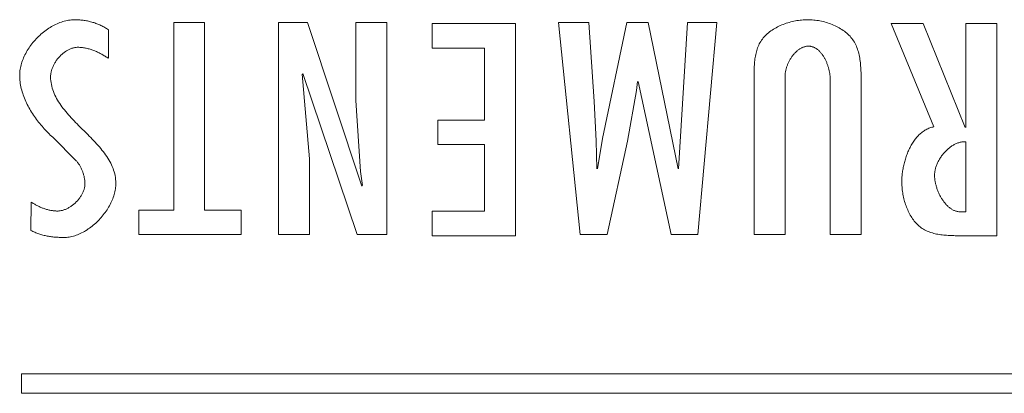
# Model space of a CAD drawing. Header units: millimetres. Extents: x 3925 to 5043, y -86 to 778.
# Tile 82 of 157: x 4349.25 to 4352.64, y 521.57 to 522.85. Entities that reach past the tile are written whole.
import ezdxf

# ---------------------------------------------------------------- set-up
doc = ezdxf.new("R2010")
doc.units = ezdxf.units.MM
doc.header["$LTSCALE"] = 46.255
doc.layers.add('H30K-TOP-COVDXF_CONTINUOUS_LINE', color=7, linetype='CONTINUOUS')

msp = doc.modelspace()

# ---------------------------------------------------------------- linework, layer by layer
at = {"layer": 'H30K-TOP-COVDXF_CONTINUOUS_LINE', "color": 7, "linetype": 'Continuous', "lineweight": 0}
for p, q in [((4349.889, 522.843), (4349.7827, 522.843)), ((4349.7827, 522.843), (4349.7827, 522.1976)), ((4349.889, 522.1976), (4349.889, 522.843)), ((4350.2429, 522.843), (4350.144, 522.843)), ((4350.144, 522.843), (4350.144, 522.1136)), ((4350.4303, 522.2809), (4350.2429, 522.843)), ((4350.5165, 522.843), (4350.41, 522.843)), ((4350.41, 522.843), (4350.41, 522.575)), ((4350.5165, 522.1136), (4350.5165, 522.843)), ((4350.9593, 522.8394), (4350.6731, 522.8394)), ((4350.6731, 522.8394), (4350.6731, 522.7552)), ((4350.9593, 522.11), (4350.9593, 522.8394)), ((4351.2118, 522.843), (4351.1075, 522.843)), ((4351.1075, 522.843), (4351.182, 522.1136)), ((4351.2309, 522.5711), (4351.2118, 522.843)), ((4351.3427, 522.843), (4351.2597, 522.4444)), ((4351.416, 522.843), (4351.3427, 522.843)), ((4351.5194, 522.3399), (4351.416, 522.843)), ((4351.5523, 522.843), (4351.5214, 522.3399)), ((4351.6534, 522.843), (4351.5523, 522.843)), ((4351.5874, 522.1136), (4351.6534, 522.843)), ((4352.3635, 522.8394), (4352.2528, 522.8394)), ((4352.2528, 522.8394), (4352.4007, 522.4844)), ((4352.5083, 522.4824), (4352.3635, 522.8394)), ((4352.6168, 522.8394), (4352.5104, 522.8394)), ((4352.5104, 522.8394), (4352.5104, 522.4824)), ((4352.6168, 522.11), (4352.6168, 522.8394)), ((4349.5577, 522.7201), (4349.5577, 522.8178)), ((4350.6731, 522.7552), (4350.8529, 522.7552)), ((4350.8529, 522.7552), (4350.8529, 522.5076)), ((4350.2505, 522.3738), (4350.2249, 522.666)), ((4350.2271, 522.6679), (4350.4144, 522.1136)), ((4351.7814, 522.6563), (4351.7815, 522.6311)), ((4351.8879, 522.1136), (4351.8879, 522.6592)), ((4351.3768, 522.6098), (4351.3799, 522.6399)), ((4351.382, 522.6399), (4351.4958, 522.1136)), ((4351.7815, 522.6311), (4351.7815, 522.1136)), ((4352.0433, 522.6485), (4352.0433, 522.1136)), ((4352.1498, 522.6437), (4352.1497, 522.6548)), ((4351.3448, 522.4348), (4351.3768, 522.6098)), ((4350.41, 522.575), (4350.4261, 522.3303)), ((4351.2373, 522.4358), (4351.2309, 522.5711)), ((4350.8529, 522.5076), (4350.6921, 522.5076)), ((4350.6921, 522.5076), (4350.6921, 522.4235)), ((4349.3661, 522.4483), (4349.447, 522.3679)), ((4350.6921, 522.4235), (4350.8529, 522.4235)), ((4350.8529, 522.4235), (4350.8529, 522.1942)), ((4351.2394, 522.3399), (4351.2373, 522.4358)), ((4351.2597, 522.4444), (4351.2416, 522.3399)), ((4351.2756, 522.1136), (4351.3448, 522.4348)), ((4352.5104, 522.4331), (4352.5104, 522.1922)), ((4350.2505, 522.1136), (4350.2505, 522.3738)), ((4350.4261, 522.3303), (4350.4324, 522.2828)), ((4349.2916, 522.2257), (4349.2906, 522.1281)), ((4349.7827, 522.1976), (4349.6624, 522.1976)), ((4349.6624, 522.1976), (4349.6624, 522.1136)), ((4350.0146, 522.1976), (4349.889, 522.1976)), ((4350.0146, 522.1136), (4350.0146, 522.1976)), ((4350.8529, 522.1942), (4350.6731, 522.1942)), ((4350.6731, 522.1942), (4350.6731, 522.11)), ((4349.6624, 522.1136), (4350.0146, 522.1136)), ((4350.144, 522.1136), (4350.2505, 522.1136)), ((4350.4144, 522.1136), (4350.5165, 522.1136)), ((4351.182, 522.1136), (4351.2756, 522.1136)), ((4351.4958, 522.1136), (4351.5874, 522.1136)), ((4351.7815, 522.1136), (4351.8879, 522.1136)), ((4352.0433, 522.1136), (4352.1497, 522.1136)), ((4350.6731, 522.11), (4350.9593, 522.11)), ((4353.6365, 521.6353), (4349.2582, 521.6353)), ((4349.2582, 521.6353), (4349.2582, 521.5681)), ((4349.2582, 521.5681), (4353.6365, 521.5681))]:
    msp.add_line(p, q, dxfattribs=at)
for points in [[(4349.4406, 522.8527), (4349.4357, 522.8526), (4349.4307, 522.8523), (4349.4257, 522.8517), (4349.4207, 522.851), (4349.4156, 522.8501), (4349.4106, 522.8491), (4349.4056, 522.8478), (4349.4006, 522.8464), (4349.3957, 522.8447), (4349.3907, 522.843), (4349.3857, 522.841), (4349.3808, 522.8389), (4349.3759, 522.8366), (4349.3711, 522.8342), (4349.3663, 522.8316), (4349.3615, 522.8289), (4349.3568, 522.8261), (4349.3521, 522.8231), (4349.3474, 522.82), (4349.3429, 522.8167), (4349.3384, 522.8134), (4349.3339, 522.8099), (4349.3296, 522.8063), (4349.3253, 522.8026), (4349.3211, 522.7988), (4349.317, 522.7949), (4349.3129, 522.7909), (4349.309, 522.7868), (4349.3051, 522.7826), (4349.3014, 522.7783), (4349.2977, 522.774), (4349.2942, 522.7695), (4349.2908, 522.765), (4349.2875, 522.7605), (4349.2843, 522.7559), (4349.2812, 522.7512), (4349.2783, 522.7465), (4349.2755, 522.7417), (4349.2728, 522.7368), (4349.2703, 522.732), (4349.2679, 522.7271), (4349.2657, 522.7221), (4349.2636, 522.7172), (4349.2617, 522.7122), (4349.26, 522.7072), (4349.2584, 522.7022), (4349.257, 522.6972), (4349.2557, 522.6921), (4349.2547, 522.6871), (4349.2538, 522.6821), (4349.2531, 522.677), (4349.2526, 522.672), (4349.2523, 522.667), (4349.2522, 522.6621)], [(4349.5577, 522.8178), (4349.5547, 522.82), (4349.5516, 522.822), (4349.5485, 522.8241), (4349.5453, 522.826), (4349.5421, 522.8279), (4349.5388, 522.8296), (4349.5355, 522.8314), (4349.5322, 522.833), (4349.5287, 522.8346), (4349.5253, 522.8361), (4349.5218, 522.8376), (4349.5183, 522.8389), (4349.5148, 522.8402), (4349.5112, 522.8415), (4349.5076, 522.8426), (4349.504, 522.8437), (4349.5003, 522.8448), (4349.4966, 522.8457), (4349.4929, 522.8467), (4349.4892, 522.8475), (4349.4855, 522.8483), (4349.4818, 522.849), (4349.4781, 522.8496), (4349.4743, 522.8502), (4349.4706, 522.8507), (4349.4668, 522.8512), (4349.463, 522.8516), (4349.4593, 522.8519), (4349.4555, 522.8522), (4349.4518, 522.8524), (4349.4481, 522.8525), (4349.4443, 522.8526), (4349.4406, 522.8527)], [(4351.9656, 522.8527), (4351.9605, 522.8526), (4351.9553, 522.8524), (4351.9501, 522.8521), (4351.9449, 522.8517), (4351.9396, 522.8511), (4351.9343, 522.8504), (4351.929, 522.8496), (4351.9236, 522.8486), (4351.9183, 522.8476), (4351.913, 522.8464), (4351.9077, 522.8451), (4351.9024, 522.8436), (4351.8971, 522.8421), (4351.8919, 522.8404), (4351.8868, 522.8386), (4351.8816, 522.8367), (4351.8766, 522.8346), (4351.8716, 522.8325), (4351.8667, 522.8302), (4351.8618, 522.8278), (4351.8571, 522.8253), (4351.8524, 522.8226), (4351.8479, 522.8199), (4351.8434, 522.817), (4351.8391, 522.814), (4351.8349, 522.8109), (4351.8309, 522.8077), (4351.8269, 522.8043), (4351.8232, 522.8009), (4351.8195, 522.7973), (4351.8161, 522.7937), (4351.8128, 522.7899), (4351.8097, 522.786), (4351.8068, 522.7819), (4351.8041, 522.7778), (4351.8016, 522.7737), (4351.7993, 522.7695), (4351.7972, 522.7652), (4351.7953, 522.7607), (4351.7935, 522.7562), (4351.7919, 522.7517), (4351.7905, 522.747), (4351.7891, 522.7423), (4351.7879, 522.7375), (4351.7869, 522.7327), (4351.7859, 522.7278), (4351.7851, 522.7228), (4351.7844, 522.7178), (4351.7837, 522.7128), (4351.7832, 522.7077), (4351.7828, 522.7026), (4351.7824, 522.6975), (4351.7821, 522.6924), (4351.7818, 522.6872), (4351.7817, 522.6821), (4351.7815, 522.6769), (4351.7814, 522.6717), (4351.7814, 522.6666), (4351.7814, 522.6563)], [(4352.1497, 522.6548), (4352.1497, 522.6603), (4352.1496, 522.6659), (4352.1495, 522.6715), (4352.1493, 522.6771), (4352.149, 522.6826), (4352.1487, 522.6882), (4352.1483, 522.6937), (4352.1479, 522.6992), (4352.1473, 522.7047), (4352.1467, 522.7102), (4352.1459, 522.7156), (4352.1451, 522.7209), (4352.1441, 522.7262), (4352.143, 522.7315), (4352.1418, 522.7367), (4352.1405, 522.7418), (4352.139, 522.7469), (4352.1373, 522.7518), (4352.1355, 522.7567), (4352.1336, 522.7615), (4352.1315, 522.7662), (4352.1291, 522.7708), (4352.1267, 522.7753), (4352.124, 522.7797), (4352.1211, 522.784), (4352.1181, 522.788), (4352.1149, 522.7919), (4352.1116, 522.7957), (4352.108, 522.7994), (4352.1044, 522.8029), (4352.1005, 522.8064), (4352.0965, 522.8097), (4352.0924, 522.8129), (4352.0881, 522.816), (4352.0837, 522.8189), (4352.0792, 522.8217), (4352.0746, 522.8245), (4352.0699, 522.8271), (4352.0651, 522.8295), (4352.0602, 522.8319), (4352.0552, 522.8341), (4352.0501, 522.8362), (4352.045, 522.8382), (4352.0398, 522.84), (4352.0346, 522.8418), (4352.0293, 522.8434), (4352.024, 522.8449), (4352.0187, 522.8462), (4352.0133, 522.8474), (4352.008, 522.8485), (4352.0026, 522.8495), (4351.9973, 522.8503), (4351.9919, 522.8511), (4351.9866, 522.8516), (4351.9813, 522.8521), (4351.976, 522.8524), (4351.9708, 522.8526), (4351.9656, 522.8527)], [(4349.3587, 522.6563), (4349.3587, 522.6588), (4349.3588, 522.6613), (4349.3591, 522.6639), (4349.3594, 522.6665), (4349.3598, 522.669), (4349.3603, 522.6716), (4349.3609, 522.6742), (4349.3615, 522.6768), (4349.3623, 522.6794), (4349.3631, 522.6819), (4349.364, 522.6845), (4349.3649, 522.6871), (4349.366, 522.6897), (4349.3671, 522.6922), (4349.3683, 522.6948), (4349.3695, 522.6973), (4349.3708, 522.6998), (4349.3722, 522.7023), (4349.3736, 522.7047), (4349.3751, 522.7071), (4349.3767, 522.7096), (4349.3783, 522.7119), (4349.38, 522.7143), (4349.3817, 522.7166), (4349.3835, 522.7188), (4349.3853, 522.7211), (4349.3872, 522.7233), (4349.3891, 522.7254), (4349.3911, 522.7275), (4349.3931, 522.7295), (4349.3952, 522.7315), (4349.3973, 522.7335), (4349.3994, 522.7354), (4349.4016, 522.7372), (4349.4038, 522.739), (4349.406, 522.7407), (4349.4083, 522.7423), (4349.4105, 522.7439), (4349.4129, 522.7454), (4349.4152, 522.7468), (4349.4176, 522.7481), (4349.42, 522.7494), (4349.4224, 522.7506), (4349.4248, 522.7517), (4349.4272, 522.7527), (4349.4297, 522.7537), (4349.4322, 522.7545), (4349.4347, 522.7553), (4349.4372, 522.756), (4349.4397, 522.7565), (4349.4422, 522.757), (4349.4447, 522.7574), (4349.4472, 522.7576), (4349.4497, 522.7578), (4349.4522, 522.7579)], [(4349.4522, 522.7579), (4349.4555, 522.7578), (4349.4588, 522.7577), (4349.4621, 522.7575), (4349.4654, 522.7572), (4349.4687, 522.7568), (4349.4719, 522.7563), (4349.4752, 522.7558), (4349.4785, 522.7552), (4349.4817, 522.7545), (4349.485, 522.7538), (4349.4882, 522.753), (4349.4914, 522.7521), (4349.4946, 522.7511), (4349.4978, 522.7501), (4349.501, 522.749), (4349.5042, 522.7479), (4349.5073, 522.7467), (4349.5105, 522.7455), (4349.5136, 522.7442), (4349.5167, 522.7429), (4349.5198, 522.7415), (4349.5228, 522.7401), (4349.5259, 522.7386), (4349.5289, 522.7371), (4349.5319, 522.7355), (4349.5349, 522.7339), (4349.5378, 522.7323), (4349.5407, 522.7306), (4349.5436, 522.7289), (4349.5465, 522.7272), (4349.5494, 522.7255), (4349.5522, 522.7237), (4349.555, 522.7219), (4349.5577, 522.7201)], [(4351.8879, 522.6592), (4351.8879, 522.6614), (4351.8881, 522.6637), (4351.8883, 522.6659), (4351.8885, 522.6682), (4351.8888, 522.6705), (4351.8892, 522.6729), (4351.8896, 522.6752), (4351.8901, 522.6776), (4351.8906, 522.6799), (4351.8912, 522.6823), (4351.8919, 522.6847), (4351.8925, 522.687), (4351.8933, 522.6894), (4351.8941, 522.6918), (4351.8949, 522.6942), (4351.8958, 522.6965), (4351.8968, 522.6989), (4351.8978, 522.7012), (4351.8988, 522.7036), (4351.8999, 522.7059), (4351.901, 522.7082), (4351.9022, 522.7105), (4351.9034, 522.7127), (4351.9047, 522.715), (4351.906, 522.7172), (4351.9073, 522.7194), (4351.9087, 522.7215), (4351.9101, 522.7236), (4351.9115, 522.7257), (4351.913, 522.7278), (4351.9146, 522.7298), (4351.9161, 522.7318), (4351.9177, 522.7337), (4351.9194, 522.7356), (4351.921, 522.7374), (4351.9227, 522.7392), (4351.9245, 522.7409), (4351.9262, 522.7426), (4351.928, 522.7443), (4351.9298, 522.7458), (4351.9317, 522.7473), (4351.9336, 522.7488), (4351.9355, 522.7502), (4351.9374, 522.7515), (4351.9393, 522.7527), (4351.9413, 522.7539), (4351.9433, 522.755), (4351.9453, 522.756), (4351.9474, 522.757), (4351.9494, 522.7578), (4351.9515, 522.7586), (4351.9536, 522.7593), (4351.9557, 522.7599), (4351.9579, 522.7605), (4351.96, 522.7609), (4351.9622, 522.7612), (4351.9644, 522.7615), (4351.9665, 522.7616), (4351.9688, 522.7617)], [(4351.9688, 522.7617), (4351.9709, 522.7616), (4351.973, 522.7615), (4351.9751, 522.7612), (4351.9772, 522.7609), (4351.9792, 522.7604), (4351.9812, 522.7599), (4351.9832, 522.7593), (4351.9852, 522.7586), (4351.9871, 522.7578), (4351.989, 522.7569), (4351.9909, 522.756), (4351.9928, 522.7549), (4351.9946, 522.7538), (4351.9964, 522.7526), (4351.9982, 522.7513), (4351.9999, 522.75), (4352.0016, 522.7486), (4352.0033, 522.7472), (4352.005, 522.7456), (4352.0066, 522.744), (4352.0082, 522.7424), (4352.0097, 522.7407), (4352.0113, 522.7389), (4352.0128, 522.7371), (4352.0142, 522.7352), (4352.0157, 522.7333), (4352.0171, 522.7314), (4352.0184, 522.7294), (4352.0198, 522.7273), (4352.0211, 522.7252), (4352.0224, 522.7231), (4352.0236, 522.721), (4352.0248, 522.7188), (4352.026, 522.7165), (4352.0271, 522.7143), (4352.0282, 522.712), (4352.0293, 522.7097), (4352.0303, 522.7074), (4352.0313, 522.7051), (4352.0322, 522.7027), (4352.0332, 522.7003), (4352.034, 522.6979), (4352.0349, 522.6955), (4352.0357, 522.6931), (4352.0364, 522.6907), (4352.0372, 522.6883), (4352.0379, 522.6859), (4352.0385, 522.6834), (4352.0391, 522.681), (4352.0397, 522.6786), (4352.0402, 522.6762), (4352.0407, 522.6738), (4352.0412, 522.6714), (4352.0416, 522.669), (4352.0419, 522.6666), (4352.0423, 522.6643), (4352.0425, 522.662), (4352.0428, 522.6597), (4352.043, 522.6574), (4352.0431, 522.6551), (4352.0432, 522.6529), (4352.0433, 522.6507), (4352.0433, 522.6485)], [(4349.2522, 522.6621), (4349.2523, 522.6563), (4349.2526, 522.6505), (4349.253, 522.6448), (4349.2536, 522.6391), (4349.2544, 522.6334), (4349.2554, 522.6277), (4349.2565, 522.622), (4349.2578, 522.6163), (4349.2592, 522.6107), (4349.2608, 522.6051), (4349.2625, 522.5995), (4349.2644, 522.594), (4349.2664, 522.5884), (4349.2685, 522.5829), (4349.2708, 522.5775), (4349.2732, 522.572), (4349.2757, 522.5666), (4349.2783, 522.5613), (4349.2811, 522.5559), (4349.2839, 522.5507), (4349.2869, 522.5454), (4349.2899, 522.5402), (4349.2931, 522.5351), (4349.2963, 522.53), (4349.2997, 522.5249), (4349.3031, 522.5199), (4349.3066, 522.515), (4349.3102, 522.5101), (4349.3138, 522.5053), (4349.3175, 522.5005), (4349.3213, 522.4958), (4349.3252, 522.4911), (4349.3291, 522.4865), (4349.333, 522.482), (4349.337, 522.4775), (4349.3411, 522.4731), (4349.3452, 522.4688), (4349.3493, 522.4645), (4349.3534, 522.4604), (4349.3576, 522.4562), (4349.3618, 522.4522), (4349.3661, 522.4483)], [(4349.4867, 522.4578), (4349.4552, 522.4891), (4349.45, 522.4943), (4349.4448, 522.4996), (4349.4397, 522.5048), (4349.4347, 522.5101), (4349.4297, 522.5154), (4349.4248, 522.5207), (4349.42, 522.5261), (4349.4153, 522.5315), (4349.4107, 522.5369), (4349.4063, 522.5423), (4349.402, 522.5478), (4349.3978, 522.5533), (4349.3937, 522.5589), (4349.3899, 522.5645), (4349.3862, 522.5702), (4349.3827, 522.5759), (4349.3794, 522.5817), (4349.3763, 522.5875), (4349.3734, 522.5934), (4349.3707, 522.5993), (4349.3683, 522.6054), (4349.3661, 522.6115), (4349.3642, 522.6176), (4349.3626, 522.6239), (4349.3612, 522.6302), (4349.3601, 522.6366), (4349.3593, 522.6431), (4349.3588, 522.6496), (4349.3587, 522.6563)], [(4352.1497, 522.1136), (4352.1497, 522.6273), (4352.1498, 522.6437)], [(4349.5832, 522.2906), (4349.583, 522.2972), (4349.5826, 522.3038), (4349.5818, 522.3103), (4349.5807, 522.3167), (4349.5793, 522.323), (4349.5777, 522.3292), (4349.5757, 522.3354), (4349.5736, 522.3415), (4349.5711, 522.3475), (4349.5685, 522.3535), (4349.5656, 522.3593), (4349.5625, 522.3652), (4349.5592, 522.3709), (4349.5557, 522.3767), (4349.552, 522.3823), (4349.5481, 522.3879), (4349.5441, 522.3935), (4349.5399, 522.399), (4349.5356, 522.4045), (4349.5311, 522.41), (4349.5265, 522.4154), (4349.5218, 522.4208), (4349.517, 522.4261), (4349.5122, 522.4314), (4349.5072, 522.4367), (4349.5021, 522.442), (4349.497, 522.4473), (4349.4919, 522.4525), (4349.4867, 522.4578)], [(4352.4007, 522.4844), (4352.3971, 522.4837), (4352.3934, 522.4829), (4352.3899, 522.4819), (4352.3864, 522.4807), (4352.3829, 522.4794), (4352.3795, 522.478), (4352.3762, 522.4764), (4352.3729, 522.4746), (4352.3697, 522.4728), (4352.3666, 522.4708), (4352.3635, 522.4687), (4352.3605, 522.4664), (4352.3575, 522.4641), (4352.3546, 522.4616), (4352.3518, 522.459), (4352.349, 522.4564), (4352.3463, 522.4536), (4352.3436, 522.4507), (4352.341, 522.4477), (4352.3385, 522.4446), (4352.336, 522.4414), (4352.3336, 522.4382), (4352.3313, 522.4349), (4352.329, 522.4315), (4352.3267, 522.428), (4352.3246, 522.4244), (4352.3225, 522.4208), (4352.3205, 522.4171), (4352.3185, 522.4134), (4352.3166, 522.4096), (4352.3147, 522.4058), (4352.313, 522.4019), (4352.3113, 522.398), (4352.3096, 522.394), (4352.308, 522.39), (4352.3065, 522.386), (4352.3051, 522.3819), (4352.3037, 522.3778), (4352.3024, 522.3737), (4352.3011, 522.3696), (4352.2999, 522.3654), (4352.2988, 522.3613), (4352.2977, 522.3571), (4352.2967, 522.353), (4352.2958, 522.3488), (4352.295, 522.3447), (4352.2942, 522.3405), (4352.2935, 522.3364), (4352.2928, 522.3323), (4352.2922, 522.3282), (4352.2917, 522.3242), (4352.2913, 522.3201), (4352.2909, 522.3161), (4352.2906, 522.3122), (4352.2903, 522.3082), (4352.2901, 522.3044), (4352.29, 522.3005), (4352.29, 522.2967)], [(4352.4029, 522.318), (4352.4029, 522.3207), (4352.4031, 522.3234), (4352.4033, 522.3262), (4352.4036, 522.329), (4352.4041, 522.3318), (4352.4046, 522.3346), (4352.4052, 522.3374), (4352.4059, 522.3402), (4352.4066, 522.3431), (4352.4075, 522.3459), (4352.4084, 522.3487), (4352.4094, 522.3515), (4352.4105, 522.3544), (4352.4117, 522.3572), (4352.4129, 522.36), (4352.4142, 522.3627), (4352.4156, 522.3655), (4352.4171, 522.3683), (4352.4186, 522.371), (4352.4202, 522.3737), (4352.4218, 522.3763), (4352.4235, 522.379), (4352.4253, 522.3816), (4352.4271, 522.3842), (4352.429, 522.3867), (4352.4309, 522.3892), (4352.4329, 522.3917), (4352.4349, 522.3941), (4352.437, 522.3964), (4352.4391, 522.3988), (4352.4413, 522.401), (4352.4435, 522.4032), (4352.4458, 522.4054), (4352.448, 522.4075), (4352.4504, 522.4095), (4352.4528, 522.4115), (4352.4552, 522.4134), (4352.4576, 522.4152), (4352.4601, 522.4169), (4352.4626, 522.4186), (4352.4651, 522.4202), (4352.4676, 522.4217), (4352.4702, 522.4232), (4352.4728, 522.4245), (4352.4754, 522.4258), (4352.478, 522.427), (4352.4807, 522.4281), (4352.4833, 522.429), (4352.486, 522.4299), (4352.4887, 522.4307), (4352.4914, 522.4314), (4352.4941, 522.432), (4352.4968, 522.4325), (4352.4995, 522.4328), (4352.5023, 522.4331), (4352.505, 522.4332), (4352.5077, 522.4332), (4352.5104, 522.4331)], [(4349.447, 522.3679), (4349.4486, 522.366), (4349.4502, 522.3639), (4349.4518, 522.3619), (4349.4533, 522.3598), (4349.4548, 522.3576), (4349.4562, 522.3555), (4349.4576, 522.3532), (4349.459, 522.351), (4349.4603, 522.3487), (4349.4616, 522.3464), (4349.4628, 522.3441), (4349.464, 522.3417), (4349.4651, 522.3393), (4349.4662, 522.3369), (4349.4673, 522.3345), (4349.4683, 522.332), (4349.4692, 522.3296), (4349.4701, 522.3271), (4349.4709, 522.3246), (4349.4717, 522.322), (4349.4725, 522.3195), (4349.4731, 522.317), (4349.4738, 522.3144), (4349.4743, 522.3118), (4349.4748, 522.3093), (4349.4753, 522.3067), (4349.4757, 522.3041), (4349.476, 522.3015), (4349.4763, 522.2989), (4349.4765, 522.2963), (4349.4767, 522.2938), (4349.4768, 522.2912), (4349.4768, 522.2886)], [(4352.5104, 522.1922), (4352.4909, 522.1922), (4352.4884, 522.1923), (4352.486, 522.1925), (4352.4835, 522.1929), (4352.4811, 522.1933), (4352.4787, 522.1939), (4352.4764, 522.1946), (4352.4741, 522.1953), (4352.4718, 522.1962), (4352.4695, 522.1972), (4352.4672, 522.1982), (4352.465, 522.1994), (4352.4628, 522.2006), (4352.4606, 522.2019), (4352.4585, 522.2033), (4352.4564, 522.2048), (4352.4543, 522.2064), (4352.4523, 522.208), (4352.4502, 522.2098), (4352.4483, 522.2116), (4352.4463, 522.2134), (4352.4444, 522.2153), (4352.4425, 522.2173), (4352.4407, 522.2194), (4352.4388, 522.2215), (4352.4371, 522.2237), (4352.4353, 522.2259), (4352.4336, 522.2282), (4352.432, 522.2305), (4352.4303, 522.2329), (4352.4288, 522.2353), (4352.4272, 522.2377), (4352.4257, 522.2402), (4352.4242, 522.2427), (4352.4228, 522.2453), (4352.4215, 522.2479), (4352.4201, 522.2505), (4352.4188, 522.2532), (4352.4176, 522.2558), (4352.4164, 522.2585), (4352.4152, 522.2612), (4352.4141, 522.264), (4352.4131, 522.2667), (4352.4121, 522.2694), (4352.4111, 522.2722), (4352.4102, 522.275), (4352.4093, 522.2777), (4352.4085, 522.2805), (4352.4078, 522.2833), (4352.4071, 522.286), (4352.4064, 522.2888), (4352.4058, 522.2915), (4352.4053, 522.2943), (4352.4048, 522.297), (4352.4043, 522.2997), (4352.4039, 522.3024), (4352.4036, 522.3051), (4352.4034, 522.3077), (4352.4031, 522.3103), (4352.403, 522.3129), (4352.4029, 522.3154), (4352.4029, 522.318)], [(4349.4768, 522.2886), (4349.4768, 522.2861), (4349.4766, 522.2837), (4349.4763, 522.2812), (4349.476, 522.2787), (4349.4756, 522.2762), (4349.475, 522.2737), (4349.4744, 522.2712), (4349.4737, 522.2687), (4349.4729, 522.2662), (4349.472, 522.2638), (4349.471, 522.2613), (4349.47, 522.2589), (4349.4688, 522.2564), (4349.4676, 522.254), (4349.4664, 522.2516), (4349.465, 522.2492), (4349.4636, 522.2469), (4349.4621, 522.2446), (4349.4606, 522.2423), (4349.459, 522.24), (4349.4573, 522.2377), (4349.4556, 522.2355), (4349.4538, 522.2334), (4349.4519, 522.2312), (4349.45, 522.2291), (4349.4481, 522.2271), (4349.4461, 522.2251), (4349.4441, 522.2231), (4349.442, 522.2212), (4349.4399, 522.2193), (4349.4377, 522.2175), (4349.4355, 522.2157), (4349.4333, 522.214), (4349.431, 522.2124), (4349.4287, 522.2108), (4349.4264, 522.2093), (4349.424, 522.2078), (4349.4217, 522.2064), (4349.4193, 522.2051), (4349.4168, 522.2038), (4349.4144, 522.2027), (4349.412, 522.2016), (4349.4095, 522.2005), (4349.407, 522.1996), (4349.4045, 522.1987), (4349.402, 522.1979), (4349.3995, 522.1972), (4349.397, 522.1966), (4349.3945, 522.1961), (4349.392, 522.1956), (4349.3895, 522.1953), (4349.387, 522.195), (4349.3846, 522.1949), (4349.3821, 522.1948)], [(4349.4034, 522.1039), (4349.4082, 522.104), (4349.413, 522.1043), (4349.4179, 522.1048), (4349.4227, 522.1055), (4349.4275, 522.1064), (4349.4323, 522.1074), (4349.4371, 522.1087), (4349.4419, 522.1101), (4349.4467, 522.1117), (4349.4515, 522.1135), (4349.4562, 522.1154), (4349.4609, 522.1175), (4349.4656, 522.1197), (4349.4703, 522.1221), (4349.4749, 522.1247), (4349.4794, 522.1273), (4349.484, 522.1301), (4349.4884, 522.1331), (4349.4928, 522.1362), (4349.4972, 522.1394), (4349.5015, 522.1427), (4349.5057, 522.1461), (4349.5099, 522.1496), (4349.5139, 522.1533), (4349.5179, 522.157), (4349.5219, 522.1609), (4349.5257, 522.1648), (4349.5295, 522.1689), (4349.5331, 522.173), (4349.5367, 522.1772), (4349.5401, 522.1814), (4349.5435, 522.1858), (4349.5467, 522.1902), (4349.5499, 522.1947), (4349.5529, 522.1992), (4349.5558, 522.2038), (4349.5586, 522.2084), (4349.5612, 522.2131), (4349.5637, 522.2178), (4349.5661, 522.2226), (4349.5684, 522.2273), (4349.5705, 522.2322), (4349.5724, 522.237), (4349.5742, 522.2419), (4349.5759, 522.2467), (4349.5774, 522.2516), (4349.5787, 522.2565), (4349.5799, 522.2614), (4349.5809, 522.2663), (4349.5817, 522.2712), (4349.5824, 522.2761), (4349.5828, 522.2809), (4349.5831, 522.2857), (4349.5832, 522.2906)], [(4352.29, 522.2967), (4352.2901, 522.2919), (4352.2902, 522.2871), (4352.2905, 522.2822), (4352.2908, 522.2773), (4352.2912, 522.2723), (4352.2918, 522.2673), (4352.2924, 522.2623), (4352.2932, 522.2573), (4352.294, 522.2523), (4352.295, 522.2473), (4352.2961, 522.2423), (4352.2972, 522.2373), (4352.2985, 522.2323), (4352.2998, 522.2273), (4352.3013, 522.2224), (4352.3029, 522.2175), (4352.3046, 522.2127), (4352.3063, 522.2079), (4352.3082, 522.2032), (4352.3102, 522.1985), (4352.3123, 522.1939), (4352.3145, 522.1894), (4352.3168, 522.1849), (4352.3192, 522.1806), (4352.3217, 522.1763), (4352.3244, 522.1722), (4352.3271, 522.1681), (4352.3299, 522.1642), (4352.3329, 522.1603), (4352.336, 522.1566), (4352.3391, 522.1531), (4352.3424, 522.1497), (4352.3458, 522.1464), (4352.3493, 522.1432), (4352.3529, 522.1403), (4352.3566, 522.1375), (4352.3604, 522.1348), (4352.3644, 522.1323), (4352.3685, 522.13), (4352.3728, 522.1278), (4352.3771, 522.1258), (4352.3815, 522.1239), (4352.386, 522.1222), (4352.3905, 522.1207), (4352.3952, 522.1193), (4352.3999, 522.118), (4352.4046, 522.1168), (4352.4094, 522.1158), (4352.4143, 522.1148), (4352.4192, 522.114), (4352.4242, 522.1133), (4352.4292, 522.1127), (4352.4342, 522.1121), (4352.4392, 522.1117), (4352.4442, 522.1113), (4352.4492, 522.1109), (4352.4543, 522.1107), (4352.4593, 522.1105), (4352.4643, 522.1103), (4352.4694, 522.1102), (4352.4743, 522.1101), (4352.4793, 522.1101), (4352.4842, 522.11), (4352.6168, 522.11)], [(4349.3821, 522.1948), (4349.3792, 522.1949), (4349.3763, 522.195), (4349.3734, 522.1952), (4349.3705, 522.1954), (4349.3676, 522.1957), (4349.3647, 522.1961), (4349.3618, 522.1965), (4349.359, 522.197), (4349.3561, 522.1976), (4349.3532, 522.1982), (4349.3504, 522.1989), (4349.3475, 522.1997), (4349.3447, 522.2005), (4349.3419, 522.2013), (4349.339, 522.2022), (4349.3362, 522.2032), (4349.3335, 522.2042), (4349.3307, 522.2052), (4349.3279, 522.2063), (4349.3252, 522.2075), (4349.3225, 522.2086), (4349.3198, 522.2099), (4349.3171, 522.2111), (4349.3144, 522.2124), (4349.3118, 522.2138), (4349.3092, 522.2152), (4349.3066, 522.2166), (4349.304, 522.218), (4349.3015, 522.2195), (4349.299, 522.221), (4349.2965, 522.2226), (4349.2941, 522.2241), (4349.2916, 522.2257)], [(4349.2906, 522.1281), (4349.2939, 522.1264), (4349.2973, 522.1247), (4349.3006, 522.1231), (4349.304, 522.1216), (4349.3075, 522.1202), (4349.3109, 522.1188), (4349.3145, 522.1175), (4349.318, 522.1163), (4349.3216, 522.1151), (4349.3251, 522.114), (4349.3288, 522.113), (4349.3324, 522.112), (4349.3361, 522.1111), (4349.3397, 522.1103), (4349.3434, 522.1095), (4349.3471, 522.1088), (4349.3509, 522.1081), (4349.3546, 522.1075), (4349.3583, 522.1069), (4349.3621, 522.1064), (4349.3658, 522.1059), (4349.3696, 522.1055), (4349.3734, 522.1052), (4349.3771, 522.1049), (4349.3809, 522.1046), (4349.3847, 522.1044), (4349.3884, 522.1042), (4349.3922, 522.1041), (4349.3959, 522.104), (4349.3997, 522.1039), (4349.4034, 522.1039)]]:
    msp.add_lwpolyline(points, dxfattribs=at)

doc.saveas('drawing.dxf')
